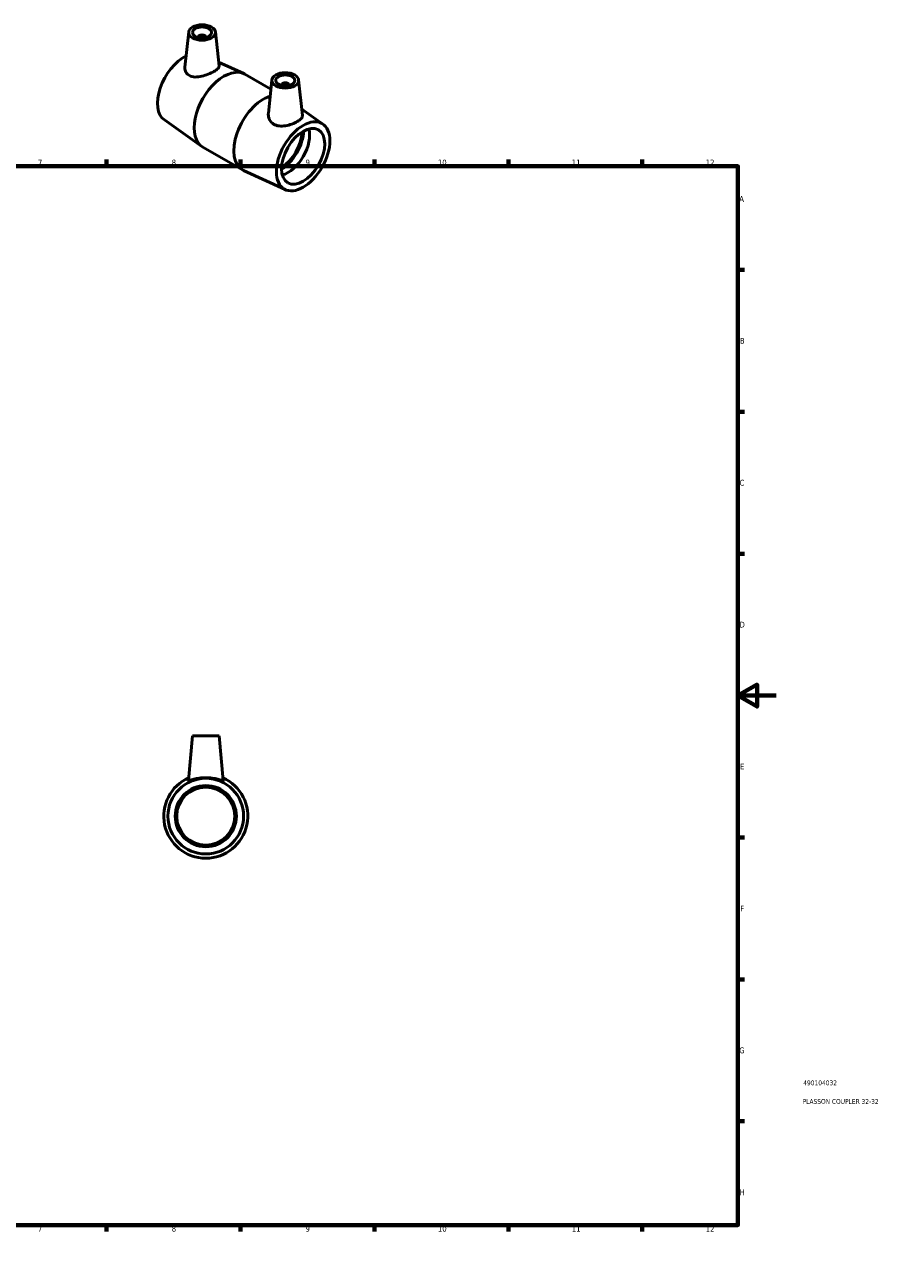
# Model space of a CAD drawing. Header units: millimetres. Extents: x 0 to 895, y 0 to 698.
# Tile 3 of 3: x 448 to 895, y 0 to 648. Entities that reach past the tile are written whole.
import ezdxf

# ---------------------------------------------------------------- set-up
doc = ezdxf.new("R2010")
doc.units = ezdxf.units.MM
for name, color, linetype, lineweight in [('Border (ANSI)', 7, 'Continuous', 70), ('Title (ISO)', 7, 'Continuous', 50), ('Visible (ANSI)', 7, 'Continuous', 50)]:
    doc.layers.add(name, color=color, linetype=linetype, lineweight=lineweight)
doc.styles.add('Note Text (ANSI)', font='tahoma.ttf')
doc.styles.add('Note Text (ISO)', font='tahoma.ttf')

# ---------------------------------------------------------------- blocks, each defined once
blk = doc.blocks.new('Borders Default Border')
at = {"layer": 'Border (ANSI)'}
for p, q in [((70.08, 574), (70.08, 577.45)), ((140.17, 574), (140.17, 577.45)), ((210.25, 574), (210.25, 577.45)), ((280.33, 574), (280.33, 577.45)), ((350.42, 574), (350.42, 577.45)), ((490.58, 574), (490.58, 577.45)), ((560.67, 574), (560.67, 577.45)), ((630.75, 574), (630.75, 577.45)), ((700.83, 574), (700.83, 577.45)), ((770.92, 574), (770.92, 577.45)), ((20, 519.75), (16.55, 519.75)), ((821, 519.75), (824.45, 519.75)), ((20, 445.5), (16.55, 445.5)), ((821, 445.5), (824.45, 445.5)), ((20, 371.25), (16.55, 371.25)), ((821, 371.25), (824.45, 371.25)), ((20, 222.75), (16.55, 222.75)), ((821, 222.75), (824.45, 222.75)), ((20, 148.5), (16.55, 148.5)), ((821, 148.5), (824.45, 148.5)), ((20, 74.25), (16.55, 74.25)), ((821, 74.25), (824.45, 74.25)), ((70.08, 20), (70.08, 16.55)), ((140.17, 20), (140.17, 16.55)), ((210.25, 20), (210.25, 16.55)), ((280.33, 20), (280.33, 16.55)), ((350.42, 20), (350.42, 16.55)), ((490.58, 20), (490.58, 16.55)), ((560.67, 20), (560.67, 16.55)), ((630.75, 20), (630.75, 16.55)), ((700.83, 20), (700.83, 16.55)), ((770.92, 20), (770.92, 16.55))]:
    blk.add_line(p, q, dxfattribs=at)
at = {"layer": 'Border (ANSI)', "flags": 128}
for points in [[(420.5, 594), (420.5, 574), (414.73, 584), (426.27, 584), (420.5, 574)], [(20, 20), (20, 574), (821, 574), (821, 20), (20, 20)], [(0, 297), (20, 297), (10, 302.77), (10, 291.23), (20, 297)], [(841, 297), (821, 297), (831, 302.77), (831, 291.23), (821, 297)], [(420.5, 0), (420.5, 20), (414.73, 10), (426.27, 10), (420.5, 20)]]:
    blk.add_lwpolyline(points, dxfattribs=at)
at = {"layer": 'Border (ANSI)', "color": 230, "true_color": 0xff0080, "attachment_point": 7, "style": 'Note Text (ANSI)'}
for s, insert, char_height in [('1', (34.35, 574.4), 3.05), ('2', (104.2, 574.4), 3.05), ('3', (174.26, 574.34), 3.05), ('4', (244.23, 574.4), 3.05), ('5', (314.48, 574.34), 3.05), ('6', (384.49, 574.34), 3.05), ('7', (454.6, 574.4), 3.05), ('8', (524.63, 574.33), 3.05), ('9', (594.7, 574.34), 3.05), ('10', (663.96, 574.34), 3.048), ('11', (734.04, 574.4), 3.048), ('12', (804.13, 574.4), 3.048), ('A', (16.78, 555.35), 3.05), ('A', (821.63, 555.35), 3.05), ('B', (17.15, 481.1), 3.05), ('B', (821.99, 481.1), 3.05), ('C', (16.95, 406.8), 3.05), ('C', (821.8, 406.8), 3.05), ('D', (16.96, 332.6), 3.05), ('D', (821.81, 332.6), 3.05), ('E', (17.21, 258.35), 3.05), ('E', (822.05, 258.35), 3.05), ('F', (17.29, 184.1), 3.05), ('F', (822.14, 184.1), 3.05), ('G', (16.81, 109.79), 3.05), ('G', (821.66, 109.79), 3.05), ('H', (16.97, 35.6), 3.05), ('H', (821.81, 35.6), 3.05), ('1', (34.35, 16.55), 3.05), ('2', (104.2, 16.55), 3.05), ('3', (174.26, 16.49), 3.05), ('4', (244.23, 16.55), 3.05), ('5', (314.48, 16.49), 3.05), ('6', (384.49, 16.49), 3.05), ('7', (454.6, 16.55), 3.05), ('8', (524.63, 16.48), 3.05), ('9', (594.7, 16.49), 3.05), ('10', (663.96, 16.49), 3.048), ('11', (734.04, 16.55), 3.048), ('12', (804.13, 16.55), 3.048)]:
    blk.add_mtext(s, dxfattribs=dict(at, insert=insert, char_height=char_height))
blk = doc.blocks.new('Title Blocks ISO')
at = {"layer": 'Title (ISO)', "color": 232, "true_color": 0xca0064, "style": 'Note Text (ISO)'}
for tag, p in [('PART_NUMBER_001', (34.16, 73.13)), ('DESCRIPTION_001', (33.84, 63.4))]:
    blk.add_attdef(tag, p, '', height=2.5, dxfattribs=at)

msp = doc.modelspace()

# ---------------------------------------------------------------- linework, layer by layer
at = {"layer": 'Visible (ANSI)'}
for p, q in [((533.526, 644.216), (531.552, 625.805)), ((547.499, 644.216), (549.407, 626.425)), ((538.513, 641.515), (538.513, 641.328)), ((542.513, 641.515), (542.513, 641.328)), ((549.189, 628.459), (562.298, 622.436)), ((562.899, 622.126), (576.561, 614.259)), ((577.084, 619.133), (575.203, 601.59)), ((582.07, 616.245), (582.07, 616.432)), ((586.07, 616.245), (586.07, 616.432)), ((591.057, 619.133), (593.048, 600.558)), ((603.798, 596.003), (592.698, 603.832)), ((520.785, 598.175), (540.372, 584.36)), ((540.942, 583.996), (561.684, 572.052)), ((584.064, 561.735), (562.285, 571.741)), ((535.464, 275.927), (533.427, 252.651)), ((535.464, 275.927), (549.464, 275.927)), ((549.464, 275.927), (551.5, 252.651))]:
    msp.add_line(p, q, dxfattribs=at)
for radius in [19.8, 16, 15.2]:
    msp.add_circle((542.464, 233.927), radius, dxfattribs=at)
msp.add_arc((542.464, 233.927), 22, 113.905032, 66.094968, dxfattribs=at)
for centre, major_axis, ratio in [((540.513, 643.967), (-7, 0), 0.5758617), ((540.513, 643.967), (-5, 0), 0.5758617), ((584.07, 618.884), (-7, 0), 0.5758617), ((584.07, 618.884), (-5, 0), 0.5758617), ((593.404, 579.172), (-9.881, -17.158), 0.5780931), ((593.404, 579.172), (-7.985, -13.865), 0.5780931)]:
    msp.add_ellipse(centre, major_axis=major_axis, ratio=ratio, dxfattribs=at)
for centre, major_axis, ratio, start_param, end_param in [((540.513, 641.515), (-2, 0), 0.5758617, 2.9729035, 6.4518745), ((531.179, 615.005), (-9.881, -17.158), 0.5780931, 3.8529563, 6.2300248), ((551.921, 603.061), (10.979, 19.065), 0.5780931, 0, 3.1415927), ((584.07, 616.432), (-2, 0), 0.5758617, 2.9729035, 6.4518745), ((572.662, 591.117), (-10.979, -19.065), 0.5780931, 3.6972683, 6.3363458), ((581.525, 586.013), (8.579, 14.897), 0.5780931, 3.9719582, 5.4528198), ((581.525, 586.013), (7.985, 13.865), 0.5780931, 3.9761965, 5.4485815), ((585.485, 583.733), (7.985, 13.865), 0.5780931, 3.6583004, 5.7664775)]:
    msp.add_ellipse(centre, major_axis=major_axis, ratio=ratio, start_param=start_param, end_param=end_param, dxfattribs=at)
for points, knots in [([(533.88, 621.38), (533.125, 621.783), (532.488, 622.392), (531.674, 623.853), (531.497, 624.698), (531.533, 625.592), (531.541, 625.698), (531.552, 625.805)], [0, 0, 0, 0, 0.33180768, 0.33180768, 0.66361535, 0.66361535, 0.70799168, 0.70799168, 0.70799168, 0.70799168]), ([(549.406, 626.424), (549.411, 626.381), (549.413, 626.337), (549.407, 625.907), (549.18, 625.475), (548.254, 624.551), (547.553, 624.056), (545.914, 623.112), (544.884, 622.61), (542.656, 621.718), (541.457, 621.329), (539.196, 620.804), (537.976, 620.636), (535.724, 620.703), (534.691, 620.946), (533.88, 621.38)], [3.3380173, 3.3380173, 3.3380173, 3.3380173, 3.3769899, 3.3769899, 3.7246392, 3.7246392, 4.0722885, 4.0722885, 4.4199379, 4.4199379, 4.7675872, 4.7675872, 5.1244765, 5.1244765, 5.4813658, 5.4813658, 5.4813658, 5.4813658]), ([(577.93, 596.013), (577.064, 596.546), (576.337, 597.315), (575.389, 599.091), (575.164, 600.091), (575.171, 601.204), (575.183, 601.396), (575.204, 601.59)], [0, 0, 0, 0, 0.35688927, 0.35688927, 0.71377855, 0.71377855, 0.78744725, 0.78744725, 0.78744725, 0.78744725]), ([(593.048, 600.558), (593.058, 600.462), (593.061, 600.366), (593.023, 599.805), (592.778, 599.311), (591.847, 598.321), (591.161, 597.821), (589.586, 596.914), (588.598, 596.45), (586.444, 595.664), (585.279, 595.345), (583.096, 594.984), (581.925, 594.916), (579.744, 595.179), (578.735, 595.518), (577.93, 596.013)], [3.4147754, 3.4147754, 3.4147754, 3.4147754, 3.4817698, 3.4817698, 3.815765, 3.815765, 4.1497601, 4.1497601, 4.4837553, 4.4837553, 4.8177504, 4.8177504, 5.1495581, 5.1495581, 5.4813658, 5.4813658, 5.4813658, 5.4813658]), ([(551.496, 252.624), (551.46, 252.549), (551.197, 252.584), (550.231, 252.835), (549.527, 253.044), (547.94, 253.441), (546.942, 253.658), (544.761, 253.964), (543.577, 254.049), (541.35, 254.049), (540.166, 253.964), (537.985, 253.658), (536.988, 253.441), (535.4, 253.044), (534.697, 252.835), (533.73, 252.584), (533.468, 252.549), (533.428, 252.632), (533.427, 252.641), (533.428, 252.651)], [0, 0, 0, 0, 0.3318077, 0.3318077, 0.6636154, 0.6636154, 0.9976105, 0.9976105, 1.3316057, 1.3316057, 1.6656008, 1.6656008, 1.999596, 1.999596, 2.3314036, 2.3314036, 2.6632113, 2.6632113, 2.6979647, 2.6979647, 2.6979647, 2.6979647])]:
    msp.add_open_spline(points, degree=3, knots=knots, dxfattribs=at)
msp.add_open_spline([(551.5, 252.651), (551.501, 252.641), (551.5, 252.632), (551.496, 252.624)], degree=3, dxfattribs=at)

# ---------------------------------------------------------------- block references
msp.add_blockref('Borders Default Border', (0, 0))
msp.add_blockref('Title Blocks ISO', (821, 20)).add_auto_attribs({'PART_NUMBER_001': '490104032', 'DESCRIPTION_001': 'PLASSON COUPLER 32-32'})

doc.saveas('drawing.dxf')
